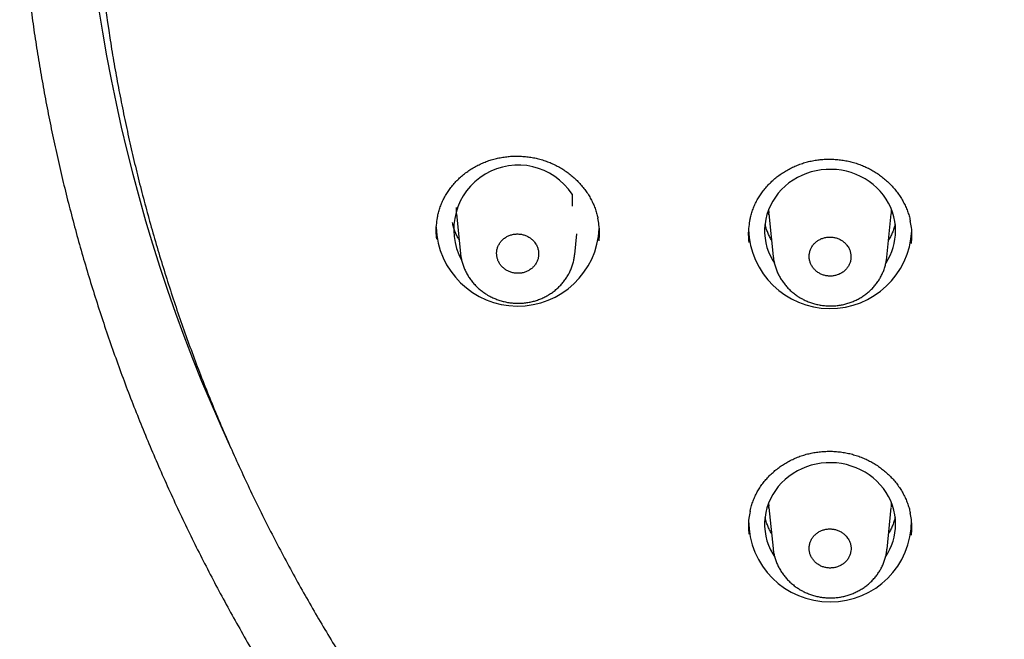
# Model space of a CAD drawing. Header units: millimetres. Extents: x 8 to 1095, y 12 to 2372.
# Tile 58 of 89: x 404 to 431, y 2232 to 2249. Entities that reach past the tile are written whole.
import ezdxf

# ---------------------------------------------------------------- set-up
doc = ezdxf.new("R2010")
doc.units = ezdxf.units.MM

msp = doc.modelspace()

# ---------------------------------------------------------------- linework, layer by layer
at = {"color": 7, "linetype": 'Continuous', "lineweight": 30}
for p, q in [((418.874, 2243.971), (418.874, 2243.646)), ((415.692, 2243.4), (415.686, 2243.461)), ((415.688, 2243.427), (415.8, 2242.336)), ((424.281, 2243.546), (424.285, 2243.462)), ((424.292, 2243.4), (424.286, 2243.461)), ((424.288, 2243.427), (424.409, 2242.253)), ((427.537, 2242.234), (427.659, 2243.427)), ((418.945, 2242.312), (419.003, 2242.882)), ((424.281, 2235.464), (424.285, 2235.38)), ((424.292, 2235.319), (424.286, 2235.38)), ((424.288, 2235.345), (424.404, 2234.212)), ((427.541, 2234.193), (427.659, 2235.345))]:
    msp.add_line(p, q, dxfattribs=at)
at = {"color": 7, "linetype": 'Continuous', "lineweight": 30, "flags": 128}
for points in [[(427.777, 2242.961), (427.772, 2243.093), (427.755, 2243.223), (427.728, 2243.352), (427.691, 2243.479), (427.643, 2243.602), (427.585, 2243.722), (427.518, 2243.837), (427.441, 2243.947), (427.355, 2244.051), (427.261, 2244.148), (427.159, 2244.238), (427.051, 2244.321), (426.935, 2244.395), (426.814, 2244.461), (426.688, 2244.517), (426.557, 2244.565), (426.423, 2244.602), (426.287, 2244.63), (426.148, 2244.648), (426.009, 2244.656), (425.869, 2244.653), (425.73, 2244.64), (425.592, 2244.618), (425.456, 2244.585), (425.324, 2244.542), (425.196, 2244.49), (425.072, 2244.429), (424.954, 2244.359), (424.841, 2244.28), (424.736, 2244.194), (424.638, 2244.1), (424.548, 2243.999), (424.467, 2243.892), (424.395, 2243.78), (424.332, 2243.662), (424.279, 2243.541), (424.236, 2243.416), (424.204, 2243.288), (424.182, 2243.158), (424.171, 2243.027), (424.171, 2242.895), (424.182, 2242.764), (424.204, 2242.635), (424.236, 2242.507), (424.279, 2242.382), (424.332, 2242.26), (424.395, 2242.142), (424.44, 2242.07)], [(415.681, 2243.606), (415.68, 2243.579), (415.685, 2243.462)], [(427.66, 2243.441), (427.661, 2243.451), (427.666, 2243.546)], [(427.777, 2234.88), (427.772, 2235.011), (427.755, 2235.142), (427.728, 2235.271), (427.691, 2235.397), (427.643, 2235.521), (427.585, 2235.64), (427.518, 2235.756), (427.441, 2235.865), (427.355, 2235.969), (427.261, 2236.067), (427.159, 2236.157), (427.051, 2236.239), (426.935, 2236.314), (426.814, 2236.379), (426.688, 2236.436), (426.557, 2236.483), (426.423, 2236.521), (426.287, 2236.549), (426.148, 2236.567), (426.009, 2236.574), (425.869, 2236.572), (425.73, 2236.559), (425.592, 2236.536), (425.456, 2236.503), (425.324, 2236.461), (425.196, 2236.409), (425.072, 2236.348), (424.954, 2236.277), (424.841, 2236.199), (424.736, 2236.113), (424.638, 2236.019), (424.548, 2235.918), (424.467, 2235.811), (424.395, 2235.699), (424.332, 2235.581), (424.279, 2235.459), (424.236, 2235.334), (424.204, 2235.206), (424.182, 2235.077), (424.171, 2234.946), (424.171, 2234.814), (424.182, 2234.683), (424.204, 2234.553), (424.236, 2234.425), (424.279, 2234.3), (424.332, 2234.179), (424.395, 2234.061), (424.45, 2233.974)], [(427.66, 2235.36), (427.661, 2235.37), (427.666, 2235.464)]]:
    msp.add_lwpolyline(points, dxfattribs=at)
at = {"color": 7, "linetype": 'Continuous', "lineweight": 30}
for centre, radius, start, end in [((450.527, 2255.899), 45.202, 177.6348, 204.7462), ((450.228, 2255.203), 44.62, 180.0027, 188.6552), ((417.389, 2242.999), 1.774, 33.1922, 208.5406), ((417.375, 2243.137), 2.248, 181.8128, 357.255), ((425.974, 2243.069), 2.248, 181.8292, 357.2545), ((426.155, 2242.965), 1.622, 326.9158, 359.8553), ((425.974, 2234.982), 2.244, 180.0249, 359.9751), ((426.155, 2234.884), 1.622, 326.1877, 359.8505)]:
    msp.add_arc(centre, radius, start, end, dxfattribs=at)
for points, knots in [([(403.666, 2252.271), (403.675, 2252.125), (403.698, 2251.757), (403.747, 2251.166), (403.809, 2250.498), (403.882, 2249.831), (403.964, 2249.165), (404.055, 2248.501), (404.157, 2247.837), (404.268, 2247.175), (404.388, 2246.515), (404.518, 2245.856), (404.657, 2245.198), (404.806, 2244.543), (404.965, 2243.889), (405.132, 2243.238), (405.31, 2242.589), (405.496, 2241.942), (405.692, 2241.297), (405.897, 2240.656), (406.112, 2240.016), (406.335, 2239.38), (406.568, 2238.746), (406.81, 2238.116), (407.061, 2237.489), (407.321, 2236.865), (407.59, 2236.244), (407.868, 2235.627), (408.155, 2235.013), (408.45, 2234.403), (408.755, 2233.797), (409.068, 2233.195), (409.39, 2232.597), (409.72, 2232.003), (410.059, 2231.413), (410.407, 2230.828), (410.763, 2230.247), (411.127, 2229.671), (411.5, 2229.1), (411.88, 2228.533), (412.269, 2227.971), (412.666, 2227.415), (413.071, 2226.863), (413.484, 2226.317), (413.905, 2225.776), (414.334, 2225.24), (414.77, 2224.71), (415.214, 2224.185), (415.665, 2223.666), (416.124, 2223.153), (416.59, 2222.646), (417.064, 2222.145), (417.545, 2221.65), (418.032, 2221.161), (418.527, 2220.679), (419.029, 2220.203), (419.538, 2219.733), (420.053, 2219.27), (420.575, 2218.813), (421.103, 2218.363), (421.638, 2217.92), (422.18, 2217.484), (422.727, 2217.055), (423.281, 2216.633), (423.841, 2216.217), (424.406, 2215.809), (424.978, 2215.409), (425.555, 2215.015), (426.138, 2214.63), (426.727, 2214.251), (427.32, 2213.88), (427.92, 2213.517), (428.524, 2213.161), (429.133, 2212.813), (429.748, 2212.473), (430.367, 2212.141), (430.991, 2211.817), (431.62, 2211.501), (432.253, 2211.192), (432.89, 2210.892), (433.532, 2210.6), (434.178, 2210.317), (434.828, 2210.041), (435.482, 2209.774), (436.14, 2209.515), (436.801, 2209.265), (437.466, 2209.023), (438.134, 2208.79), (438.806, 2208.565), (439.481, 2208.349), (440.159, 2208.142), (440.84, 2207.943), (441.523, 2207.752), (442.21, 2207.571), (442.899, 2207.398), (443.59, 2207.235), (444.284, 2207.08), (444.979, 2206.934), (445.677, 2206.796), (446.365, 2206.67), (446.871, 2206.584), (447.144, 2206.54), (447.195, 2206.531)], [0, 0, 0, 0, 0.006601, 0.016716, 0.026831, 0.036946, 0.047062, 0.057177, 0.067292, 0.077408, 0.087523, 0.097639, 0.107754, 0.11787, 0.127985, 0.138101, 0.148217, 0.158333, 0.168449, 0.178565, 0.188681, 0.198797, 0.208914, 0.21903, 0.229147, 0.239263, 0.24938, 0.259497, 0.269614, 0.279731, 0.289848, 0.299965, 0.310083, 0.3202, 0.330318, 0.340436, 0.350554, 0.360672, 0.37079, 0.380908, 0.391026, 0.401145, 0.411264, 0.421382, 0.431501, 0.44162, 0.451739, 0.461859, 0.471978, 0.482098, 0.492217, 0.502337, 0.512457, 0.522577, 0.532697, 0.542817, 0.552938, 0.563058, 0.573179, 0.583299, 0.59342, 0.603541, 0.613662, 0.623783, 0.633905, 0.644026, 0.654147, 0.664269, 0.674391, 0.684512, 0.694634, 0.704756, 0.714878, 0.725, 0.735122, 0.745245, 0.755367, 0.765489, 0.775612, 0.785734, 0.795857, 0.80598, 0.816102, 0.826225, 0.836348, 0.846471, 0.856594, 0.866717, 0.87684, 0.886964, 0.897087, 0.90721, 0.917333, 0.927457, 0.93758, 0.947704, 0.957827, 0.967951, 0.978074, 0.988198, 0.997789, 1, 1, 1, 1]), ([(406.117, 2248.485), (406.131, 2248.393), (406.177, 2248.085), (406.265, 2247.561), (406.382, 2246.913), (406.509, 2246.267), (406.646, 2245.623), (406.791, 2244.981), (406.947, 2244.34), (407.111, 2243.702), (407.286, 2243.065), (407.469, 2242.431), (407.662, 2241.8), (407.864, 2241.171), (408.075, 2240.545), (408.296, 2239.921), (408.525, 2239.301), (408.764, 2238.683), (409.012, 2238.069), (409.269, 2237.458), (409.535, 2236.851), (409.81, 2236.246), (410.093, 2235.646), (410.386, 2235.049), (410.687, 2234.457), (410.997, 2233.868), (411.316, 2233.283), (411.643, 2232.702), (411.979, 2232.126), (412.323, 2231.554), (412.675, 2230.987), (413.036, 2230.424), (413.405, 2229.867), (413.783, 2229.314), (414.168, 2228.765), (414.562, 2228.222), (414.963, 2227.685), (415.372, 2227.152), (415.789, 2226.625), (416.214, 2226.103), (416.647, 2225.587), (417.087, 2225.077), (417.534, 2224.572), (417.989, 2224.073), (418.452, 2223.581), (418.921, 2223.094), (419.398, 2222.613), (419.881, 2222.139), (420.372, 2221.671), (420.869, 2221.209), (421.373, 2220.754), (421.884, 2220.306), (422.401, 2219.864), (422.925, 2219.429), (423.455, 2219.001), (423.992, 2218.58), (424.535, 2218.166), (425.083, 2217.759), (425.638, 2217.359), (426.198, 2216.966), (426.764, 2216.581), (427.336, 2216.203), (427.913, 2215.833), (428.496, 2215.47), (429.084, 2215.115), (429.677, 2214.767), (430.276, 2214.427), (430.879, 2214.095), (431.487, 2213.771), (432.099, 2213.455), (432.717, 2213.147), (433.339, 2212.847), (433.965, 2212.555), (434.595, 2212.271), (435.23, 2211.996), (435.868, 2211.729), (436.511, 2211.47), (437.157, 2211.219), (437.807, 2210.977), (438.46, 2210.744), (439.117, 2210.519), (439.777, 2210.302), (440.44, 2210.094), (441.106, 2209.895), (441.775, 2209.705), (442.446, 2209.523), (443.121, 2209.35), (443.797, 2209.186), (444.476, 2209.03), (445.158, 2208.884), (445.841, 2208.746), (446.527, 2208.617), (447.214, 2208.497), (447.903, 2208.386), (448.593, 2208.285), (449.285, 2208.192), (449.978, 2208.108), (450.673, 2208.033), (451.368, 2207.967), (452.065, 2207.91), (452.762, 2207.863), (453.46, 2207.824), (454.158, 2207.795), (454.856, 2207.774), (455.555, 2207.763), (456.254, 2207.761), (456.953, 2207.768), (457.652, 2207.784), (458.35, 2207.809), (459.048, 2207.843), (459.746, 2207.886), (460.443, 2207.939), (461.138, 2208), (461.833, 2208.071), (462.527, 2208.15), (463.22, 2208.239), (463.911, 2208.336), (464.601, 2208.443), (465.289, 2208.558), (465.975, 2208.683), (466.659, 2208.816), (467.342, 2208.958), (468.022, 2209.109), (468.7, 2209.269), (469.376, 2209.438), (470.048, 2209.616), (470.719, 2209.802), (471.386, 2209.997), (472.051, 2210.201), (472.712, 2210.413), (473.37, 2210.634), (474.025, 2210.863), (474.677, 2211.101), (475.325, 2211.348), (475.969, 2211.603), (476.61, 2211.866), (477.246, 2212.137), (477.878, 2212.417), (478.507, 2212.705), (479.131, 2213.001), (479.75, 2213.305), (480.365, 2213.618), (480.975, 2213.938), (481.581, 2214.266), (482.182, 2214.602), (482.777, 2214.946), (483.368, 2215.297), (483.953, 2215.657), (484.533, 2216.023), (485.108, 2216.398), (485.676, 2216.779), (486.24, 2217.168), (486.797, 2217.565), (487.349, 2217.968), (487.894, 2218.379), (488.434, 2218.797), (488.967, 2219.222), (489.494, 2219.653), (490.014, 2220.092), (490.528, 2220.537), (491.036, 2220.989), (491.536, 2221.447), (492.03, 2221.912), (492.517, 2222.384), (492.997, 2222.861), (493.47, 2223.345), (493.936, 2223.835), (494.394, 2224.331), (494.846, 2224.833), (495.289, 2225.34), (495.725, 2225.854), (496.154, 2226.373), (496.575, 2226.897), (496.988, 2227.427), (497.393, 2227.963), (497.79, 2228.503), (498.18, 2229.049), (498.561, 2229.599), (498.934, 2230.155), (499.299, 2230.715), (499.656, 2231.28), (500.004, 2231.85), (500.344, 2232.424), (500.675, 2233.003), (500.998, 2233.585), (501.312, 2234.172), (501.617, 2234.763), (501.914, 2235.358), (502.202, 2235.957), (502.481, 2236.559), (502.751, 2237.165), (503.012, 2237.774), (503.265, 2238.387), (503.508, 2239.003), (503.742, 2239.622), (503.967, 2240.244), (504.183, 2240.869), (504.389, 2241.497), (504.586, 2242.127), (504.774, 2242.76), (504.953, 2243.395), (505.122, 2244.032), (505.282, 2244.672), (505.433, 2245.313), (505.574, 2245.957), (505.705, 2246.602), (505.827, 2247.249), (505.939, 2247.898), (506.015, 2248.367), (506.051, 2248.62), (506.056, 2248.656)], [0, 0, 0, 0, 0.002041, 0.00688, 0.011719, 0.016558, 0.021397, 0.026236, 0.031076, 0.035915, 0.040754, 0.045593, 0.050432, 0.055272, 0.060111, 0.06495, 0.069789, 0.074629, 0.079468, 0.084308, 0.089147, 0.093987, 0.098826, 0.103666, 0.108505, 0.113345, 0.118184, 0.123024, 0.127864, 0.132704, 0.137543, 0.142383, 0.147223, 0.152063, 0.156903, 0.161743, 0.166583, 0.171423, 0.176263, 0.181103, 0.185944, 0.190784, 0.195624, 0.200464, 0.205305, 0.210145, 0.214986, 0.219826, 0.224666, 0.229507, 0.234348, 0.239188, 0.244029, 0.248869, 0.25371, 0.258551, 0.263392, 0.268232, 0.273073, 0.277914, 0.282755, 0.287596, 0.292437, 0.297278, 0.302119, 0.30696, 0.311801, 0.316642, 0.321483, 0.326324, 0.331165, 0.336006, 0.340848, 0.345689, 0.35053, 0.355371, 0.360213, 0.365054, 0.369895, 0.374737, 0.379578, 0.384419, 0.389261, 0.394102, 0.398943, 0.403785, 0.408626, 0.413468, 0.418309, 0.423151, 0.427992, 0.432834, 0.437675, 0.442517, 0.447358, 0.4522, 0.457041, 0.461883, 0.466724, 0.471566, 0.476407, 0.481249, 0.486091, 0.490932, 0.495774, 0.500615, 0.505457, 0.510298, 0.51514, 0.519982, 0.524823, 0.529665, 0.534506, 0.539348, 0.544189, 0.549031, 0.553873, 0.558714, 0.563556, 0.568397, 0.573239, 0.57808, 0.582922, 0.587763, 0.592605, 0.597446, 0.602288, 0.607129, 0.611971, 0.616812, 0.621653, 0.626495, 0.631336, 0.636178, 0.641019, 0.64586, 0.650702, 0.655543, 0.660384, 0.665225, 0.670067, 0.674908, 0.679749, 0.68459, 0.689431, 0.694272, 0.699114, 0.703955, 0.708796, 0.713637, 0.718478, 0.723319, 0.72816, 0.733001, 0.737841, 0.742682, 0.747523, 0.752364, 0.757205, 0.762045, 0.766886, 0.771727, 0.776567, 0.781408, 0.786248, 0.791089, 0.795929, 0.80077, 0.80561, 0.810451, 0.815291, 0.820131, 0.824972, 0.829812, 0.834652, 0.839492, 0.844332, 0.849172, 0.854012, 0.858852, 0.863692, 0.868532, 0.873372, 0.878212, 0.883052, 0.887891, 0.892731, 0.897571, 0.90241, 0.90725, 0.91209, 0.916929, 0.921769, 0.926608, 0.931447, 0.936287, 0.941126, 0.945966, 0.950805, 0.955644, 0.960483, 0.965323, 0.970162, 0.975001, 0.97984, 0.984679, 0.989518, 0.994358, 0.999197, 1, 1, 1, 1]), ([(415.17, 2243.364), (415.177, 2243.395), (415.193, 2243.471), (415.23, 2243.59), (415.279, 2243.719), (415.336, 2243.843), (415.402, 2243.962), (415.476, 2244.077), (415.559, 2244.188), (415.65, 2244.294), (415.749, 2244.395), (415.856, 2244.49), (415.969, 2244.579), (416.088, 2244.661), (416.213, 2244.735), (416.343, 2244.801), (416.476, 2244.859), (416.612, 2244.908), (416.751, 2244.948), (416.892, 2244.979), (417.035, 2245.002), (417.181, 2245.016), (417.328, 2245.021), (417.476, 2245.018), (417.623, 2245.005), (417.77, 2244.984), (417.915, 2244.954), (418.058, 2244.915), (418.197, 2244.868), (418.332, 2244.813), (418.462, 2244.749), (418.587, 2244.678), (418.707, 2244.6), (418.822, 2244.514), (418.932, 2244.421), (419.035, 2244.322), (419.132, 2244.216), (419.221, 2244.104), (419.302, 2243.988), (419.375, 2243.867), (419.439, 2243.742), (419.494, 2243.615), (419.538, 2243.485), (419.568, 2243.383), (419.579, 2243.323), (419.582, 2243.308)], [0, 0, 0, 0, 0.016733, 0.040874, 0.064816, 0.088509, 0.111951, 0.135314, 0.158932, 0.182733, 0.206683, 0.230741, 0.254861, 0.278988, 0.303061, 0.327038, 0.350882, 0.374569, 0.398078, 0.421433, 0.444942, 0.468584, 0.492343, 0.516193, 0.540105, 0.564044, 0.587962, 0.611825, 0.635604, 0.659278, 0.682825, 0.706241, 0.729752, 0.753418, 0.777216, 0.801119, 0.825095, 0.849106, 0.87311, 0.897071, 0.920964, 0.944772, 0.968464, 0.991941, 1, 1, 1, 1]), ([(423.769, 2243.274), (423.776, 2243.304), (423.792, 2243.38), (423.828, 2243.498), (423.877, 2243.627), (423.934, 2243.752), (424, 2243.871), (424.074, 2243.986), (424.157, 2244.097), (424.248, 2244.204), (424.347, 2244.305), (424.453, 2244.401), (424.566, 2244.49), (424.686, 2244.572), (424.81, 2244.647), (424.94, 2244.714), (425.073, 2244.772), (425.209, 2244.821), (425.348, 2244.862), (425.489, 2244.894), (425.632, 2244.917), (425.778, 2244.932), (425.925, 2244.938), (426.073, 2244.935), (426.22, 2244.923), (426.367, 2244.902), (426.513, 2244.872), (426.655, 2244.834), (426.794, 2244.787), (426.929, 2244.733), (427.06, 2244.67), (427.185, 2244.599), (427.305, 2244.522), (427.42, 2244.436), (427.53, 2244.344), (427.633, 2244.244), (427.73, 2244.139), (427.82, 2244.028), (427.901, 2243.911), (427.974, 2243.791), (428.038, 2243.666), (428.093, 2243.539), (428.138, 2243.41), (428.168, 2243.306), (428.179, 2243.246), (428.182, 2243.23)], [0, 0, 0, 0, 0.016311, 0.040453, 0.064395, 0.088088, 0.111527, 0.134888, 0.158501, 0.182298, 0.206244, 0.230298, 0.254413, 0.278534, 0.302602, 0.326573, 0.350411, 0.374091, 0.397594, 0.420942, 0.444445, 0.468082, 0.491836, 0.515682, 0.539591, 0.563527, 0.587444, 0.611305, 0.635083, 0.658757, 0.682303, 0.705719, 0.729232, 0.7529, 0.776701, 0.800608, 0.824588, 0.848606, 0.872617, 0.896586, 0.920488, 0.944304, 0.968006, 0.991492, 1, 1, 1, 1]), ([(415.17, 2243.367), (415.157, 2243.303), (415.129, 2243.161), (415.118, 2242.948), (415.131, 2242.801), (415.137, 2242.732)], [0, 0, 0, 0, 0.307695, 0.678233, 1, 1, 1, 1]), ([(415.761, 2242.713), (415.749, 2242.735), (415.715, 2242.793), (415.67, 2242.891), (415.626, 2243.007), (415.596, 2243.107), (415.584, 2243.169), (415.58, 2243.19)], [0, 0, 0, 0, 0.146867, 0.387882, 0.629362, 0.871284, 1, 1, 1, 1]), ([(419.614, 2242.69), (419.62, 2242.759), (419.632, 2242.906), (419.62, 2243.115), (419.592, 2243.252), (419.58, 2243.312)], [0, 0, 0, 0, 0.332288, 0.711257, 1, 1, 1, 1]), ([(423.769, 2243.278), (423.756, 2243.213), (423.728, 2243.071), (423.717, 2242.858), (423.73, 2242.711), (423.736, 2242.642)], [0, 0, 0, 0, 0.3084727, 0.6788815, 1, 1, 1, 1]), ([(424.362, 2242.703), (424.344, 2242.736), (424.305, 2242.805), (424.256, 2242.915), (424.215, 2243.029), (424.195, 2243.106), (424.185, 2243.143)], [0, 0, 0, 0, 0.235143, 0.49521, 0.755774, 1, 1, 1, 1]), ([(427.762, 2243.147), (427.757, 2243.126), (427.743, 2243.065), (427.711, 2242.966), (427.663, 2242.851), (427.621, 2242.764), (427.592, 2242.716), (427.585, 2242.704)], [0, 0, 0, 0, 0.134399, 0.394925, 0.655114, 0.914902, 1, 1, 1, 1]), ([(428.215, 2242.611), (428.22, 2242.68), (428.232, 2242.828), (428.221, 2243.037), (428.193, 2243.174), (428.181, 2243.233)], [0, 0, 0, 0, 0.332916, 0.711469, 1, 1, 1, 1]), ([(417.824, 2242.669), (417.802, 2242.692), (417.759, 2242.738), (417.68, 2242.793), (417.593, 2242.836), (417.5, 2242.864), (417.402, 2242.877), (417.305, 2242.875), (417.208, 2242.858), (417.117, 2242.825), (417.033, 2242.779), (416.959, 2242.72), (416.896, 2242.65), (416.847, 2242.571), (416.813, 2242.485), (416.795, 2242.396), (416.793, 2242.303), (416.808, 2242.213), (416.839, 2242.125), (416.884, 2242.044), (416.944, 2241.971), (417.016, 2241.908), (417.099, 2241.857), (417.188, 2241.82), (417.284, 2241.797), (417.381, 2241.789), (417.479, 2241.797), (417.573, 2241.82), (417.662, 2241.858), (417.743, 2241.909), (417.813, 2241.973), (417.871, 2242.046), (417.914, 2242.128), (417.942, 2242.216), (417.954, 2242.307), (417.95, 2242.398), (417.929, 2242.488), (417.89, 2242.581), (417.847, 2242.638), (417.824, 2242.669)], [0, 0, 0, 0, 0.026457, 0.053681, 0.080138, 0.107361, 0.133828, 0.161062, 0.187541, 0.214788, 0.241272, 0.268525, 0.295006, 0.322256, 0.348726, 0.375964, 0.40242, 0.429644, 0.45609, 0.483302, 0.509746, 0.536956, 0.563406, 0.590622, 0.617084, 0.644314, 0.670789, 0.698033, 0.724516, 0.751768, 0.778251, 0.805503, 0.831977, 0.859219, 0.885679, 0.912908, 0.939356, 0.966572, 1, 1, 1, 1]), ([(426.42, 2242.588), (426.399, 2242.61), (426.356, 2242.656), (426.277, 2242.71), (426.191, 2242.752), (426.098, 2242.78), (426.001, 2242.793), (425.904, 2242.79), (425.809, 2242.772), (425.718, 2242.74), (425.635, 2242.694), (425.561, 2242.635), (425.499, 2242.565), (425.451, 2242.487), (425.417, 2242.401), (425.399, 2242.312), (425.397, 2242.221), (425.412, 2242.131), (425.443, 2242.044), (425.488, 2241.964), (425.548, 2241.891), (425.619, 2241.829), (425.701, 2241.778), (425.79, 2241.742), (425.885, 2241.719), (425.982, 2241.712), (426.079, 2241.72), (426.172, 2241.744), (426.261, 2241.782), (426.341, 2241.833), (426.411, 2241.896), (426.467, 2241.969), (426.511, 2242.051), (426.539, 2242.137), (426.55, 2242.228), (426.546, 2242.319), (426.525, 2242.408), (426.486, 2242.5), (426.444, 2242.557), (426.42, 2242.588)], [0, 0, 0, 0, 0.0264574, 0.0536822, 0.0801396, 0.1073639, 0.1338275, 0.1610581, 0.1875302, 0.2147696, 0.2412465, 0.2684912, 0.2949672, 0.3222113, 0.348681, 0.3759189, 0.4023799, 0.4296086, 0.456062, 0.4832828, 0.5097332, 0.5369506, 0.563404, 0.5906241, 0.6170849, 0.6443127, 0.6707823, 0.6980192, 0.7244951, 0.7517388, 0.7782157, 0.8054606, 0.8319328, 0.8591731, 0.8856368, 0.9128685, 0.9393239, 0.9665468, 1, 1, 1, 1]), ([(415.801, 2242.333), (415.801, 2242.332), (415.803, 2242.292), (415.817, 2242.214), (415.842, 2242.1), (415.878, 2241.989), (415.923, 2241.881), (415.977, 2241.775), (416.039, 2241.672), (416.11, 2241.574), (416.189, 2241.482), (416.275, 2241.395), (416.368, 2241.315), (416.449, 2241.255), (416.5, 2241.223), (416.516, 2241.213)], [0, 0, 0, 0, 0.00129, 0.0881, 0.173745, 0.258607, 0.344549, 0.431245, 0.518593, 0.606449, 0.694643, 0.782968, 0.871237, 0.959322, 1, 1, 1, 1]), ([(416.516, 2241.213), (416.537, 2241.2), (416.592, 2241.167), (416.686, 2241.119), (416.799, 2241.072), (416.915, 2241.033), (417.036, 2241.003), (417.159, 2240.981), (417.283, 2240.968), (417.408, 2240.965), (417.533, 2240.971), (417.657, 2240.987), (417.777, 2241.011), (417.895, 2241.045), (418.009, 2241.088), (418.12, 2241.139), (418.228, 2241.198), (418.33, 2241.266), (418.428, 2241.341), (418.518, 2241.424), (418.601, 2241.513), (418.676, 2241.607), (418.741, 2241.705), (418.798, 2241.808), (418.846, 2241.915), (418.886, 2242.026), (418.917, 2242.141), (418.936, 2242.238), (418.941, 2242.297), (418.943, 2242.316)], [0, 0, 0, 0, 0.022804, 0.060619, 0.098614, 0.136904, 0.175449, 0.214189, 0.253052, 0.291933, 0.330751, 0.369433, 0.407914, 0.445715, 0.483716, 0.522085, 0.560745, 0.599598, 0.638504, 0.67732, 0.715927, 0.754228, 0.79183, 0.829125, 0.866792, 0.904701, 0.942804, 0.981036, 1, 1, 1, 1]), ([(424.41, 2242.249), (424.411, 2242.242), (424.414, 2242.195), (424.429, 2242.111), (424.457, 2241.997), (424.494, 2241.887), (424.541, 2241.779), (424.596, 2241.674), (424.66, 2241.573), (424.732, 2241.477), (424.813, 2241.385), (424.9, 2241.3), (424.992, 2241.224), (425.067, 2241.171), (425.11, 2241.144), (425.121, 2241.137)], [0, 0, 0, 0, 0.017017, 0.103996, 0.189534, 0.274882, 0.361238, 0.448331, 0.53605, 0.624246, 0.712744, 0.801328, 0.889825, 0.972521, 1, 1, 1, 1]), ([(425.121, 2241.137), (425.141, 2241.124), (425.197, 2241.091), (425.29, 2241.044), (425.403, 2240.997), (425.519, 2240.958), (425.639, 2240.928), (425.762, 2240.907), (425.886, 2240.895), (426.011, 2240.892), (426.135, 2240.898), (426.258, 2240.914), (426.379, 2240.939), (426.496, 2240.974), (426.609, 2241.016), (426.72, 2241.068), (426.827, 2241.128), (426.93, 2241.196), (427.027, 2241.272), (427.116, 2241.354), (427.199, 2241.443), (427.273, 2241.538), (427.338, 2241.636), (427.394, 2241.739), (427.442, 2241.846), (427.481, 2241.957), (427.511, 2242.072), (427.529, 2242.165), (427.534, 2242.221), (427.535, 2242.238)], [0, 0, 0, 0, 0.022899, 0.060813, 0.09891, 0.137304, 0.175954, 0.214802, 0.253774, 0.292763, 0.331688, 0.370478, 0.409059, 0.446968, 0.485094, 0.523588, 0.562374, 0.601352, 0.64038, 0.679314, 0.718037, 0.756449, 0.79412, 0.831556, 0.869362, 0.907408, 0.945645, 0.984006, 1, 1, 1, 1]), ([(423.771, 2235.233), (423.778, 2235.264), (423.794, 2235.34), (423.831, 2235.458), (423.879, 2235.587), (423.937, 2235.711), (424.003, 2235.83), (424.077, 2235.944), (424.16, 2236.055), (424.251, 2236.161), (424.35, 2236.262), (424.456, 2236.357), (424.569, 2236.446), (424.689, 2236.528), (424.813, 2236.602), (424.943, 2236.668), (425.076, 2236.726), (425.212, 2236.776), (425.351, 2236.816), (425.492, 2236.848), (425.635, 2236.871), (425.78, 2236.885), (425.927, 2236.891), (426.075, 2236.888), (426.223, 2236.876), (426.37, 2236.855), (426.515, 2236.825), (426.657, 2236.787), (426.796, 2236.74), (426.931, 2236.685), (427.061, 2236.623), (427.186, 2236.552), (427.306, 2236.474), (427.421, 2236.389), (427.531, 2236.297), (427.634, 2236.198), (427.731, 2236.092), (427.82, 2235.981), (427.901, 2235.865), (427.974, 2235.745), (428.037, 2235.621), (428.092, 2235.494), (428.137, 2235.365), (428.166, 2235.263), (428.178, 2235.204), (428.181, 2235.189)], [0, 0, 0, 0, 0.016673, 0.040825, 0.064777, 0.088478, 0.111926, 0.135297, 0.158921, 0.182726, 0.20668, 0.230741, 0.254861, 0.278985, 0.303055, 0.327026, 0.350864, 0.374544, 0.398044, 0.421392, 0.444896, 0.468533, 0.492286, 0.516132, 0.540039, 0.563972, 0.587884, 0.61174, 0.635511, 0.659178, 0.682715, 0.706124, 0.729635, 0.753301, 0.777101, 0.801008, 0.824987, 0.849004, 0.873014, 0.896983, 0.920884, 0.9447, 0.968401, 0.991892, 1, 1, 1, 1]), ([(423.771, 2235.237), (423.758, 2235.173), (423.73, 2235.032), (423.719, 2234.82), (423.732, 2234.673), (423.738, 2234.605)], [0, 0, 0, 0, 0.305307, 0.676426, 1, 1, 1, 1]), ([(428.212, 2234.574), (428.218, 2234.642), (428.23, 2234.788), (428.219, 2234.996), (428.191, 2235.133), (428.179, 2235.192)], [0, 0, 0, 0, 0.330228, 0.709844, 1, 1, 1, 1]), ([(424.362, 2234.621), (424.344, 2234.654), (424.305, 2234.723), (424.256, 2234.834), (424.215, 2234.948), (424.195, 2235.025), (424.185, 2235.062)], [0, 0, 0, 0, 0.235143, 0.49521, 0.755774, 1, 1, 1, 1]), ([(427.762, 2235.066), (427.757, 2235.045), (427.743, 2234.984), (427.711, 2234.885), (427.663, 2234.77), (427.621, 2234.682), (427.592, 2234.635), (427.585, 2234.623)], [0, 0, 0, 0, 0.134399, 0.394925, 0.655114, 0.914902, 1, 1, 1, 1]), ([(426.421, 2234.547), (426.4, 2234.57), (426.357, 2234.615), (426.278, 2234.67), (426.191, 2234.712), (426.098, 2234.739), (426.001, 2234.752), (425.904, 2234.75), (425.808, 2234.732), (425.717, 2234.699), (425.633, 2234.653), (425.56, 2234.594), (425.497, 2234.524), (425.449, 2234.446), (425.415, 2234.36), (425.397, 2234.271), (425.395, 2234.179), (425.41, 2234.089), (425.441, 2234.002), (425.487, 2233.922), (425.547, 2233.849), (425.618, 2233.787), (425.701, 2233.737), (425.79, 2233.7), (425.885, 2233.678), (425.982, 2233.671), (426.08, 2233.679), (426.174, 2233.702), (426.262, 2233.74), (426.342, 2233.791), (426.412, 2233.855), (426.469, 2233.928), (426.513, 2234.01), (426.541, 2234.097), (426.553, 2234.188), (426.548, 2234.278), (426.527, 2234.368), (426.488, 2234.46), (426.445, 2234.516), (426.421, 2234.547)], [0, 0, 0, 0, 0.02645, 0.053668, 0.080118, 0.107335, 0.133792, 0.161015, 0.187483, 0.214717, 0.241195, 0.26844, 0.294921, 0.32217, 0.348647, 0.375892, 0.40236, 0.429595, 0.456051, 0.483275, 0.509724, 0.536939, 0.563386, 0.5906, 0.617054, 0.644274, 0.670738, 0.697969, 0.724444, 0.751686, 0.778166, 0.805415, 0.831894, 0.859142, 0.885612, 0.912851, 0.939311, 0.966538, 1, 1, 1, 1]), ([(424.406, 2234.208), (424.406, 2234.203), (424.409, 2234.158), (424.424, 2234.076), (424.451, 2233.962), (424.488, 2233.852), (424.534, 2233.744), (424.589, 2233.639), (424.652, 2233.538), (424.724, 2233.441), (424.804, 2233.349), (424.891, 2233.264), (424.985, 2233.186), (425.063, 2233.13), (425.109, 2233.101), (425.121, 2233.093)], [0, 0, 0, 0, 0.01211, 0.098803, 0.184183, 0.269092, 0.355057, 0.441766, 0.529115, 0.616955, 0.705116, 0.793385, 0.881583, 0.96959, 1, 1, 1, 1]), ([(425.121, 2233.093), (425.142, 2233.081), (425.197, 2233.048), (425.291, 2233.001), (425.404, 2232.954), (425.521, 2232.915), (425.641, 2232.885), (425.764, 2232.864), (425.888, 2232.852), (426.013, 2232.85), (426.138, 2232.856), (426.261, 2232.872), (426.381, 2232.898), (426.499, 2232.932), (426.612, 2232.975), (426.723, 2233.026), (426.831, 2233.086), (426.933, 2233.154), (427.03, 2233.23), (427.12, 2233.313), (427.202, 2233.402), (427.276, 2233.496), (427.341, 2233.595), (427.398, 2233.697), (427.446, 2233.805), (427.485, 2233.916), (427.515, 2234.03), (427.533, 2234.124), (427.538, 2234.18), (427.539, 2234.197)], [0, 0, 0, 0, 0.022871, 0.060777, 0.098866, 0.137253, 0.175896, 0.214738, 0.253706, 0.292691, 0.331613, 0.3704, 0.408981, 0.446889, 0.485009, 0.523498, 0.562279, 0.601252, 0.640278, 0.67921, 0.717931, 0.75634, 0.79402, 0.831435, 0.869221, 0.907245, 0.945459, 0.983797, 1, 1, 1, 1])]:
    msp.add_open_spline(points, degree=3, knots=knots, dxfattribs=at)

doc.saveas('drawing.dxf')
